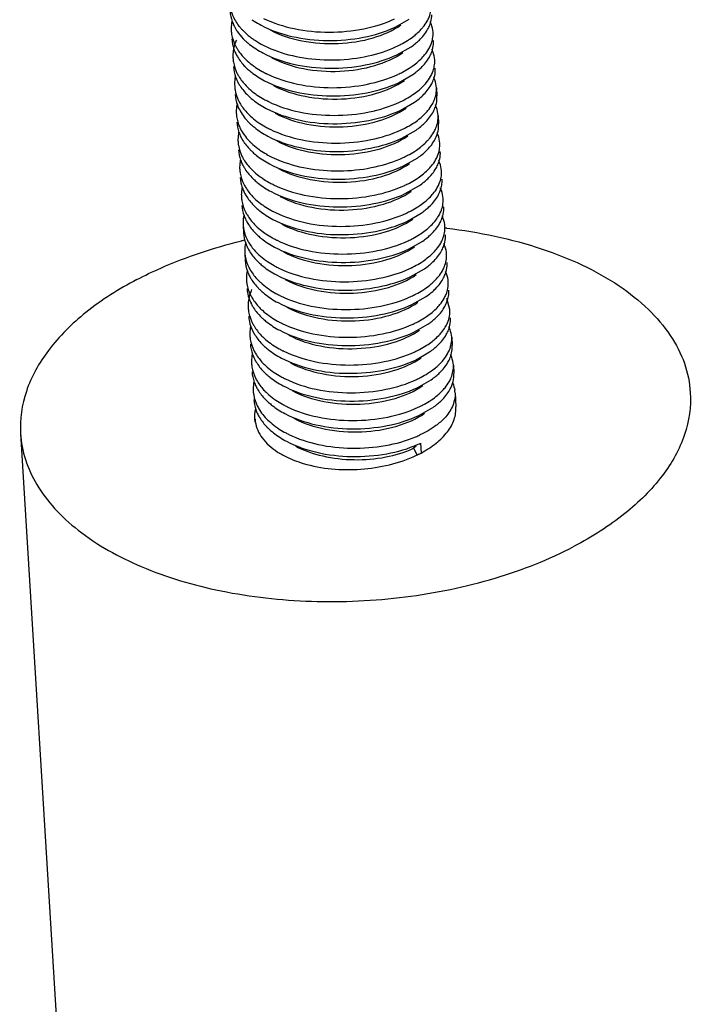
# Model space of a CAD drawing. Header units: millimetres. Extents: x -43833 to -38083, y -3638 to -2112.
# Tile 31 of 114: x -42653 to -42643, y -3245 to -3230. Entities that reach past the tile are written whole.
import ezdxf

# ---------------------------------------------------------------- set-up
doc = ezdxf.new("R2010")
doc.units = ezdxf.units.MM
doc.layers.add('02___PRT_ALL_AXES', color=7, linetype='Continuous')

msp = doc.modelspace()

# ---------------------------------------------------------------- linework, layer by layer
at = {"color": 7, "linetype": 'Continuous'}
for p, q in [((-42647.227, -3230.23), (-42647.015, -3230.109)), ((-42647.202, -3230.643), (-42646.989, -3230.522)), ((-42647.176, -3231.057), (-42646.964, -3230.936)), ((-42647.151, -3231.47), (-42646.939, -3231.349)), ((-42647.126, -3231.884), (-42646.914, -3231.763)), ((-42647.101, -3232.297), (-42646.889, -3232.176)), ((-42647.076, -3232.711), (-42646.863, -3232.59)), ((-42647.05, -3233.124), (-42646.838, -3233.003)), ((-42647.025, -3233.538), (-42646.813, -3233.417)), ((-42647, -3233.951), (-42646.788, -3233.83)), ((-42646.975, -3234.365), (-42646.762, -3234.244)), ((-42646.409, -3234.439), (-42646.453, -3234.276)), ((-42646.949, -3234.778), (-42646.737, -3234.657)), ((-42646.924, -3235.192), (-42646.712, -3235.071)), ((-42646.899, -3235.605), (-42646.687, -3235.484)), ((-42646.874, -3236.018), (-42646.662, -3235.897)), ((-42649.31, -3236.112), (-42649.315, -3236.068)), ((-42649.314, -3236.07), (-42649.31, -3236.112)), ((-42646.911, -3236.477), (-42646.954, -3236.507)), ((-42646.954, -3236.507), (-42646.896, -3236.609)), ((-42646.849, -3236.432), (-42646.84, -3236.577))]:
    msp.add_line(p, q, dxfattribs=at)
for centre, radius, start, end in [((-42649.106, -3230.247), 0.563, 169.2098, 179.8921), ((-42649.124, -3230.246), 0.545, 179.9664, 183.5039), ((-42649.076, -3229.938), 0.614, 199.5322, 206.267), ((-42649.037, -3229.92), 0.657, 206.249, 209.9844), ((-42648.913, -3229.706), 0.816, 218.3147, 221.719), ((-42647.144, -3230.025), 0.468, 338.8921, 344.5079), ((-42648.815, -3229.746), 0.94, 224.2107, 227.5724), ((-42648.677, -3229.449), 1.166, 232.4898, 235.2745), ((-42647.887, -3229.065), 1.604, 294.9713, 296.2868), ((-42647.613, -3229.628), 1.091, 304.8814, 309.4373), ((-42647.051, -3230.452), 0.398, 359.3671, 3.5053), ((-42649.081, -3230.661), 0.563, 169.2098, 179.8921), ((-42649.098, -3230.66), 0.545, 179.9664, 183.5039), ((-42649.05, -3230.352), 0.614, 199.5322, 206.267), ((-42648.798, -3230.037), 0.938, 224.0385, 227.5747), ((-42648.383, -3228.904), 1.787, 248.1059, 248.7153), ((-42647.119, -3230.439), 0.468, 338.8921, 344.5079), ((-42648.79, -3230.159), 0.94, 224.2107, 227.5724), ((-42647.026, -3230.866), 0.398, 359.3671, 3.5053), ((-42649.055, -3231.074), 0.563, 169.2098, 179.8921), ((-42649.025, -3230.765), 0.614, 199.5322, 206.267), ((-42648.486, -3229.595), 1.481, 240.8793, 243.2595), ((-42648.456, -3229.538), 1.545, 243.2477, 243.8842), ((-42647.861, -3229.478), 1.604, 294.9713, 296.2868), ((-42647.588, -3230.041), 1.091, 304.8814, 309.4373), ((-42647.094, -3230.852), 0.468, 338.8921, 344.5079), ((-42649.073, -3231.073), 0.545, 179.9664, 183.5039), ((-42648.773, -3230.45), 0.938, 224.0385, 227.5747), ((-42648.764, -3230.573), 0.94, 224.2107, 227.5724), ((-42647.001, -3231.279), 0.398, 359.3671, 3.5053), ((-42649.038, -3231.487), 0.556, 172.4126, 183.4638), ((-42649.022, -3231.489), 0.572, 169.4957, 172.4184), ((-42648.46, -3230.009), 1.481, 240.8793, 243.2595), ((-42648.431, -3229.951), 1.545, 243.2477, 243.8842), ((-42647.836, -3229.892), 1.604, 294.9713, 296.2868), ((-42647.563, -3230.454), 1.091, 304.8814, 309.4373), ((-42647.069, -3231.266), 0.468, 338.8921, 344.5079), ((-42648.825, -3231.067), 0.822, 217.7594, 222.4132), ((-42648.748, -3230.863), 0.938, 224.0385, 227.5747), ((-42648.787, -3231.033), 0.873, 222.3794, 223.5554), ((-42648.749, -3230.996), 0.926, 223.5788, 226.9794), ((-42648.435, -3230.422), 1.481, 240.8793, 243.2595), ((-42647.538, -3230.868), 1.091, 304.8814, 309.4373), ((-42646.975, -3231.693), 0.398, 359.3671, 3.5053), ((-42649.005, -3231.901), 0.563, 169.2098, 179.8921), ((-42648.975, -3231.592), 0.614, 199.5322, 206.267), ((-42648.406, -3230.365), 1.545, 243.2477, 243.8842), ((-42647.811, -3230.305), 1.604, 294.9713, 296.2868), ((-42647.043, -3231.679), 0.468, 338.8921, 344.5079), ((-42649.023, -3231.9), 0.545, 179.9664, 183.5039), ((-42648.714, -3231.4), 0.94, 224.2107, 227.5724), ((-42648.408, -3230.831), 1.486, 240.4519, 243.9259), ((-42648.315, -3230.639), 1.699, 243.9595, 249.0228), ((-42647.786, -3230.719), 1.604, 294.9713, 296.2868), ((-42647.512, -3231.281), 1.091, 304.8814, 309.4373), ((-42646.95, -3232.106), 0.398, 359.3671, 3.5053), ((-42648.98, -3232.315), 0.563, 169.2098, 179.8921), ((-42648.998, -3232.314), 0.545, 179.9664, 183.5039), ((-42648.95, -3232.006), 0.614, 199.5322, 206.267), ((-42647.018, -3232.093), 0.468, 338.8921, 344.5079), ((-42648.697, -3231.69), 0.938, 224.0385, 227.5747), ((-42648.689, -3231.813), 0.94, 224.2107, 227.5724), ((-42648.385, -3231.249), 1.481, 240.8793, 243.2595), ((-42648.355, -3231.192), 1.545, 243.2477, 243.8842), ((-42647.76, -3231.132), 1.604, 294.9713, 296.2868), ((-42647.487, -3231.695), 1.091, 304.8814, 309.4373), ((-42646.927, -3232.52), 0.401, 356.5866, 3.5012), ((-42648.955, -3232.728), 0.563, 169.2098, 179.8921), ((-42648.972, -3232.727), 0.545, 179.9664, 183.5039), ((-42648.924, -3232.419), 0.614, 199.5322, 206.267), ((-42646.995, -3232.505), 0.47, 337.501, 345.3365), ((-42648.672, -3232.104), 0.938, 224.0385, 227.5747), ((-42648.663, -3232.227), 0.94, 224.2107, 227.5724), ((-42648.929, -3233.141), 0.563, 169.2098, 179.8921), ((-42648.899, -3232.833), 0.614, 199.5322, 206.267), ((-42648.36, -3231.663), 1.481, 240.8793, 243.2595), ((-42648.33, -3231.605), 1.545, 243.2477, 243.8842), ((-42647.735, -3231.546), 1.604, 294.9713, 296.2868), ((-42647.467, -3232.102), 1.099, 304.8943, 308.9497), ((-42646.968, -3232.92), 0.468, 338.8921, 344.5079), ((-42646.9, -3232.933), 0.398, 359.3671, 3.5053), ((-42648.947, -3233.141), 0.545, 179.9664, 183.5039), ((-42648.647, -3232.517), 0.938, 224.0385, 227.5747), ((-42648.638, -3232.64), 0.94, 224.2107, 227.5724), ((-42646.874, -3233.347), 0.398, 359.3671, 3.5053), ((-42648.904, -3233.555), 0.563, 169.2098, 179.8921), ((-42648.874, -3233.246), 0.614, 199.5322, 206.267), ((-42648.334, -3232.076), 1.481, 240.8793, 243.2595), ((-42648.305, -3232.019), 1.545, 243.2477, 243.8842), ((-42647.71, -3231.959), 1.605, 294.9712, 296.301), ((-42647.437, -3232.522), 1.091, 304.8814, 309.4373), ((-42646.942, -3233.333), 0.468, 338.8921, 344.5079), ((-42648.922, -3233.554), 0.545, 179.9664, 183.5039), ((-42648.622, -3232.931), 0.938, 224.0385, 227.5747), ((-42648.613, -3233.054), 0.94, 224.2107, 227.5724), ((-42647.411, -3232.935), 1.091, 304.8814, 309.4373), ((-42646.849, -3233.76), 0.398, 359.3671, 3.5053), ((-42648.879, -3233.968), 0.563, 169.2098, 179.8921), ((-42648.849, -3233.66), 0.614, 199.5322, 206.267), ((-42648.309, -3232.49), 1.481, 240.8793, 243.2595), ((-42648.28, -3232.432), 1.545, 243.2477, 243.8842), ((-42647.685, -3232.373), 1.604, 294.9713, 296.2868), ((-42646.917, -3233.747), 0.468, 338.8921, 344.5079), ((-42648.897, -3233.968), 0.545, 179.9664, 183.5039), ((-42648.597, -3233.344), 0.938, 224.0385, 227.5747), ((-42648.588, -3233.467), 0.94, 224.2107, 227.5724), ((-42648.284, -3232.903), 1.481, 240.8793, 243.2595), ((-42647.386, -3233.349), 1.091, 304.8814, 309.4373), ((-42646.826, -3234.174), 0.401, 356.614, 3.5234), ((-42648.854, -3234.382), 0.563, 169.2098, 179.8921), ((-42648.823, -3234.073), 0.614, 199.5322, 206.267), ((-42648.255, -3232.846), 1.545, 243.2477, 243.8842), ((-42647.66, -3232.786), 1.604, 294.9713, 296.2868), ((-42646.893, -3234.16), 0.469, 337.4907, 345.3398), ((-42648.871, -3234.381), 0.545, 179.9664, 183.5039), ((-42648.571, -3233.758), 0.938, 224.0385, 227.5747), ((-42648.563, -3233.88), 0.94, 224.2107, 227.5724), ((-42648.259, -3233.316), 1.481, 240.8793, 243.2595), ((-42648.229, -3233.259), 1.545, 243.2477, 243.8842), ((-42647.634, -3233.2), 1.604, 294.9713, 296.2868), ((-42647.366, -3233.756), 1.099, 304.8947, 308.952), ((-42646.799, -3234.587), 0.398, 359.3671, 3.5053), ((-42648.828, -3234.795), 0.563, 169.2098, 179.8921), ((-42648.846, -3234.795), 0.545, 179.9664, 183.5039), ((-42648.798, -3234.487), 0.614, 199.5322, 206.267), ((-42646.867, -3234.573), 0.468, 338.8921, 344.5079), ((-42648.546, -3234.171), 0.938, 224.0385, 227.5747), ((-42648.537, -3234.294), 0.94, 224.2107, 227.5724), ((-42648.233, -3233.73), 1.481, 240.8793, 243.2595), ((-42648.204, -3233.672), 1.545, 243.2477, 243.8842), ((-42647.61, -3233.612), 1.606, 294.9711, 296.3006), ((-42647.336, -3234.176), 1.091, 304.8814, 309.4373), ((-42646.774, -3235), 0.398, 359.3671, 3.5053), ((-42648.803, -3235.209), 0.563, 169.2098, 179.8921), ((-42648.821, -3235.208), 0.545, 179.9664, 183.5039), ((-42648.773, -3234.9), 0.614, 199.5322, 206.267), ((-42648.521, -3234.585), 0.938, 224.0385, 227.5747), ((-42646.842, -3234.987), 0.468, 338.8921, 344.5079), ((-42648.512, -3234.707), 0.94, 224.2107, 227.5724), ((-42646.748, -3235.414), 0.398, 359.3671, 3.5053), ((-42648.778, -3235.622), 0.563, 169.2098, 179.8921), ((-42648.748, -3235.314), 0.614, 199.5322, 206.267), ((-42648.208, -3234.143), 1.481, 240.8793, 243.2595), ((-42648.179, -3234.086), 1.545, 243.2477, 243.8842), ((-42647.584, -3234.027), 1.604, 294.9713, 296.2868), ((-42647.311, -3234.589), 1.091, 304.8814, 309.4373), ((-42646.823, -3235.398), 0.475, 338.9127, 342.3834), ((-42648.796, -3235.622), 0.545, 179.9664, 183.5039), ((-42648.496, -3234.998), 0.938, 224.0385, 227.5747), ((-42646.731, -3235.703), 0.399, 3.4584, 8.8779), ((-42648.487, -3235.121), 0.94, 224.2107, 227.5724), ((-42648.455, -3235.086), 0.987, 227.5522, 228.2936), ((-42648.724, -3235.728), 0.613, 199.1154, 206.2712), ((-42648.183, -3234.557), 1.481, 240.8793, 243.2595), ((-42648.154, -3234.499), 1.545, 243.2477, 243.8842), ((-42647.559, -3234.44), 1.604, 294.9713, 296.2868), ((-42647.285, -3235.003), 1.091, 304.8814, 309.4373), ((-42648.462, -3235.534), 0.94, 224.2107, 227.5724), ((-42648.158, -3234.97), 1.481, 240.8793, 243.2595), ((-42648.128, -3234.913), 1.545, 243.2477, 243.8842), ((-42647.577, -3234.759), 1.709, 292.6541, 294.9584), ((-42648.352, -3235.591), 1.154, 236.851, 238.6311), ((-42647.555, -3234.914), 1.674, 293.7155, 294.9702), ((-42648.323, -3235.544), 1.21, 238.628, 239.8881), ((-42647.661, -3235.009), 1.77, 295.1662, 296.3069), ((-42647.626, -3235.081), 1.69, 296.3047, 297.7114)]:
    msp.add_arc(centre, radius, start, end, dxfattribs=at)
for points, start_tangent, end_tangent in [([(-42646.749, -3230.14), (-42646.719, -3230.078), (-42646.686, -3229.89)], (0.493389, 0.869809), (-0.061157, 0.998128)), ([(-42649.686, -3229.99), (-42649.654, -3230.144)], (0.061119, -0.99813), (0.333622, -0.942707)), ([(-42649.671, -3229.993), (-42649.65, -3230.049), (-42649.554, -3230.212)], (0.287677, -0.957727), (0.619647, -0.78488)), ([(-42649.187, -3230.098), (-42648.73, -3230.251), (-42648.209, -3230.304), (-42647.69, -3230.252), (-42647.235, -3230.106)], (0.897898, -0.440204), (0.90649, 0.422228)), ([(-42646.693, -3230.15), (-42646.678, -3230.043)], (0.266464, 0.963845), (0.011054, 0.999939)), ([(-42649.606, -3230.248), (-42649.581, -3230.288), (-42649.489, -3230.401)], (0.499483, -0.866324), (0.697021, -0.71705)), ([(-42649.522, -3230.249), (-42649.492, -3230.281), (-42649.387, -3230.374)], (0.665171, -0.746691), (0.793068, -0.609133)), ([(-42649.359, -3230.118), (-42649.327, -3230.139), (-42649.223, -3230.2)], (0.821729, -0.569879), (0.88313, -0.469128)), ([(-42649.223, -3230.2), (-42648.764, -3230.366), (-42648.231, -3230.428), (-42647.696, -3230.379), (-42647.227, -3230.23)], (0.88313, -0.469128), (0.90649, 0.422228)), ([(-42649.09, -3230.271), (-42648.617, -3230.433), (-42648.074, -3230.472), (-42647.551, -3230.387), (-42647.139, -3230.196)], (0.883002, -0.469369), (0.819241, 0.573449)), ([(-42646.837, -3230.26), (-42646.811, -3230.23), (-42646.749, -3230.14)], (0.674272, 0.738483), (0.493389, 0.869809)), ([(-42646.741, -3230.264), (-42646.708, -3230.194)], (0.493389, 0.869809), (0.35956, 0.933122)), ([(-42646.661, -3230.304), (-42646.686, -3230.187), (-42646.702, -3230.149)], (-0.061157, 0.998128), (-0.429676, 0.902983)), ([(-42649.668, -3230.28), (-42649.662, -3230.336), (-42649.608, -3230.5)], (0.061119, -0.99813), (0.441966, -0.897032)), ([(-42649.66, -3230.404), (-42649.629, -3230.557)], (0.061119, -0.99813), (0.333622, -0.942707)), ([(-42647.04, -3230.427), (-42647.01, -3230.407), (-42646.928, -3230.346)], (0.842895, 0.538078), (0.771613, 0.636092)), ([(-42646.928, -3230.346), (-42646.903, -3230.325), (-42646.837, -3230.26)], (0.771613, 0.636092), (0.674272, 0.738483)), ([(-42646.92, -3230.47), (-42646.865, -3230.421), (-42646.741, -3230.264)], (0.771613, 0.636092), (0.493389, 0.869809)), ([(-42646.723, -3230.553), (-42646.693, -3230.492), (-42646.661, -3230.304)], (0.493389, 0.869809), (-0.061157, 0.998128)), ([(-42649.592, -3230.421), (-42649.605, -3230.454), (-42649.634, -3230.555)], (-0.400919, -0.916114), (-0.18635, -0.982483)), ([(-42649.608, -3230.5), (-42649.582, -3230.549), (-42649.473, -3230.689)], (0.441966, -0.897032), (0.694832, -0.719172)), ([(-42649.449, -3230.44), (-42649.394, -3230.487), (-42649.198, -3230.613)], (0.737878, -0.674935), (0.883068, -0.469245)), ([(-42649.341, -3230.407), (-42649.275, -3230.45), (-42649.049, -3230.562)], (0.821729, -0.569879), (0.927868, -0.372909)), ([(-42649.032, -3230.569), (-42648.588, -3230.686), (-42648.103, -3230.716), (-42647.626, -3230.658), (-42647.209, -3230.519)], (0.931782, -0.363019), (0.90649, 0.422228)), ([(-42647.176, -3230.503), (-42647.14, -3230.485), (-42647.04, -3230.427)], (0.896557, 0.442929), (0.842895, 0.538078)), ([(-42646.668, -3230.564), (-42646.653, -3230.457)], (0.266464, 0.963845), (0.011054, 0.999939)), ([(-42649.643, -3230.693), (-42649.636, -3230.749), (-42649.583, -3230.913)], (0.061119, -0.99813), (0.441966, -0.897032)), ([(-42649.601, -3230.624), (-42649.574, -3230.673), (-42649.463, -3230.815)], (0.441966, -0.897032), (0.697021, -0.71705)), ([(-42649.198, -3230.613), (-42648.738, -3230.78), (-42648.206, -3230.841), (-42647.671, -3230.793), (-42647.202, -3230.643)], (0.883068, -0.469245), (0.90649, 0.422228)), ([(-42649.065, -3230.684), (-42648.592, -3230.846), (-42648.049, -3230.886), (-42647.526, -3230.8), (-42647.113, -3230.609)], (0.882919, -0.469526), (0.819488, 0.573096)), ([(-42646.903, -3230.759), (-42646.878, -3230.738), (-42646.811, -3230.673)], (0.771613, 0.636092), (0.674272, 0.738483)), ([(-42646.895, -3230.883), (-42646.84, -3230.834), (-42646.716, -3230.677)], (0.771613, 0.636092), (0.493389, 0.869809)), ([(-42646.811, -3230.673), (-42646.786, -3230.644), (-42646.723, -3230.553)], (0.674272, 0.738483), (0.493389, 0.869809)), ([(-42646.716, -3230.677), (-42646.682, -3230.607)], (0.493389, 0.869809), (0.35956, 0.933122)), ([(-42646.636, -3230.717), (-42646.661, -3230.6), (-42646.677, -3230.562)], (-0.061157, 0.998128), (-0.429676, 0.902983)), ([(-42649.635, -3230.817), (-42649.604, -3230.971)], (0.061119, -0.99813), (0.333622, -0.942707)), ([(-42649.431, -3230.729), (-42649.336, -3230.806)], (0.737878, -0.674935), (0.810027, -0.586392)), ([(-42649.336, -3230.806), (-42649.305, -3230.828), (-42649.206, -3230.889)], (0.810027, -0.586392), (0.873485, -0.486851)), ([(-42647.151, -3230.917), (-42647.115, -3230.899), (-42647.015, -3230.84)], (0.896557, 0.442929), (0.842895, 0.538078)), ([(-42647.015, -3230.84), (-42646.985, -3230.821), (-42646.903, -3230.759)], (0.842895, 0.538078), (0.771613, 0.636092)), ([(-42646.698, -3230.967), (-42646.668, -3230.905), (-42646.636, -3230.717)], (0.493389, 0.869809), (-0.061157, 0.998128)), ([(-42649.583, -3230.913), (-42649.556, -3230.962), (-42649.448, -3231.102)], (0.441966, -0.897032), (0.694832, -0.719172)), ([(-42649.424, -3230.853), (-42649.368, -3230.9), (-42649.173, -3231.027)], (0.737878, -0.674935), (0.883068, -0.469245)), ([(-42649.137, -3230.925), (-42648.679, -3231.078), (-42648.159, -3231.131), (-42647.639, -3231.079), (-42647.184, -3230.933)], (0.897898, -0.440204), (0.90649, 0.422228)), ([(-42646.786, -3231.087), (-42646.761, -3231.057), (-42646.698, -3230.967)], (0.674272, 0.738483), (0.493389, 0.869809)), ([(-42646.61, -3231.131), (-42646.635, -3231.014), (-42646.651, -3230.976)], (-0.061157, 0.998128), (-0.429676, 0.902983)), ([(-42646.643, -3230.977), (-42646.627, -3230.87)], (0.266464, 0.963845), (0.011054, 0.999939)), ([(-42649.617, -3231.107), (-42649.611, -3231.163), (-42649.558, -3231.326)], (0.061119, -0.99813), (0.441966, -0.897032)), ([(-42649.576, -3231.037), (-42649.548, -3231.087), (-42649.438, -3231.228)], (0.441966, -0.897032), (0.697021, -0.71705)), ([(-42649.173, -3231.027), (-42648.713, -3231.193), (-42648.181, -3231.255), (-42647.645, -3231.206), (-42647.176, -3231.057)], (0.883068, -0.469245), (0.90649, 0.422228)), ([(-42649.039, -3231.098), (-42648.567, -3231.26), (-42648.023, -3231.299), (-42647.501, -3231.214), (-42647.088, -3231.023)], (0.882912, -0.469539), (0.819278, 0.573397)), ([(-42646.877, -3231.173), (-42646.853, -3231.152), (-42646.786, -3231.087)], (0.771613, 0.636092), (0.674272, 0.738483)), ([(-42646.87, -3231.297), (-42646.815, -3231.248), (-42646.69, -3231.091)], (0.771613, 0.636092), (0.493389, 0.869809)), ([(-42646.69, -3231.091), (-42646.657, -3231.021)], (0.493389, 0.869809), (0.35956, 0.933122)), ([(-42646.673, -3231.38), (-42646.643, -3231.319), (-42646.61, -3231.131)], (0.493389, 0.869809), (-0.061157, 0.998128)), ([(-42649.61, -3231.231), (-42649.577, -3231.389)], (0.061081, -0.998133), (0.34276, -0.939423)), ([(-42649.406, -3231.143), (-42649.311, -3231.22)], (0.737878, -0.674935), (0.810027, -0.586392)), ([(-42649.398, -3231.267), (-42649.343, -3231.314), (-42649.148, -3231.44)], (0.737878, -0.674935), (0.883068, -0.469245)), ([(-42649.311, -3231.22), (-42649.28, -3231.241), (-42649.181, -3231.302)], (0.810027, -0.586392), (0.873485, -0.486851)), ([(-42647.126, -3231.33), (-42647.09, -3231.312), (-42646.989, -3231.254)], (0.896557, 0.442929), (0.842895, 0.538078)), ([(-42646.989, -3231.254), (-42646.96, -3231.234), (-42646.877, -3231.173)], (0.842895, 0.538078), (0.771613, 0.636092)), ([(-42646.618, -3231.391), (-42646.602, -3231.284)], (0.266464, 0.963845), (0.011054, 0.999939)), ([(-42649.577, -3231.389), (-42649.536, -3231.478)], (0.34276, -0.939423), (0.484562, -0.874757)), ([(-42649.558, -3231.326), (-42649.531, -3231.376), (-42649.422, -3231.516)], (0.441966, -0.897032), (0.694832, -0.719172)), ([(-42649.111, -3231.339), (-42648.654, -3231.492), (-42648.134, -3231.544), (-42647.614, -3231.493), (-42647.159, -3231.346)], (0.897898, -0.440204), (0.90649, 0.422228)), ([(-42646.761, -3231.5), (-42646.736, -3231.471), (-42646.673, -3231.38)], (0.674272, 0.738483), (0.493389, 0.869809)), ([(-42646.585, -3231.544), (-42646.61, -3231.427), (-42646.626, -3231.389)], (-0.061157, 0.998128), (-0.429676, 0.902983)), ([(-42649.592, -3231.52), (-42649.559, -3231.679)], (0.061081, -0.998133), (0.34276, -0.939423)), ([(-42649.536, -3231.478), (-42649.475, -3231.57)], (0.484562, -0.874757), (0.611819, -0.790998)), ([(-42649.381, -3231.556), (-42649.286, -3231.633)], (0.737878, -0.674935), (0.810027, -0.586392)), ([(-42649.148, -3231.44), (-42648.688, -3231.607), (-42648.156, -3231.668), (-42647.62, -3231.619), (-42647.151, -3231.47)], (0.883068, -0.469245), (0.90649, 0.422228)), ([(-42649.014, -3231.511), (-42648.542, -3231.673), (-42647.998, -3231.713), (-42647.476, -3231.627), (-42647.063, -3231.436)], (0.883066, -0.469249), (0.819282, 0.573391)), ([(-42646.852, -3231.586), (-42646.828, -3231.565), (-42646.761, -3231.5)], (0.771613, 0.636092), (0.674272, 0.738483)), ([(-42646.845, -3231.71), (-42646.79, -3231.661), (-42646.665, -3231.504)], (0.771613, 0.636092), (0.493389, 0.869809)), ([(-42646.665, -3231.504), (-42646.632, -3231.434)], (0.493389, 0.869809), (0.35956, 0.933122)), ([(-42646.648, -3231.794), (-42646.618, -3231.732), (-42646.585, -3231.544)], (0.493389, 0.869809), (-0.061157, 0.998128)), ([(-42649.585, -3231.644), (-42649.553, -3231.798)], (0.061119, -0.99813), (0.333622, -0.942707)), ([(-42649.559, -3231.679), (-42649.531, -3231.743), (-42649.402, -3231.924)], (0.34276, -0.939423), (0.689024, -0.724739)), ([(-42649.381, -3231.673), (-42649.324, -3231.722), (-42649.123, -3231.854)], (0.730808, -0.682583), (0.883175, -0.469044)), ([(-42649.286, -3231.633), (-42649.255, -3231.655), (-42649.156, -3231.716)], (0.810027, -0.586392), (0.873485, -0.486851)), ([(-42647.1, -3231.744), (-42647.065, -3231.726), (-42646.964, -3231.667)], (0.896557, 0.442929), (0.842895, 0.538078)), ([(-42646.964, -3231.667), (-42646.934, -3231.648), (-42646.852, -3231.586)], (0.842895, 0.538078), (0.771613, 0.636092)), ([(-42646.592, -3231.804), (-42646.577, -3231.697)], (0.266464, 0.963845), (0.011054, 0.999939)), ([(-42649.525, -3231.864), (-42649.498, -3231.914), (-42649.388, -3232.055)], (0.441966, -0.897032), (0.697021, -0.71705)), ([(-42649.123, -3231.854), (-42648.663, -3232.02), (-42648.13, -3232.082), (-42647.595, -3232.033), (-42647.126, -3231.884)], (0.883175, -0.469044), (0.90649, 0.422228)), ([(-42649.086, -3231.752), (-42648.629, -3231.905), (-42648.108, -3231.958), (-42647.589, -3231.906), (-42647.134, -3231.76)], (0.897898, -0.440204), (0.90649, 0.422228)), ([(-42648.989, -3231.925), (-42648.516, -3232.087), (-42647.973, -3232.126), (-42647.451, -3232.041), (-42647.038, -3231.85)], (0.882886, -0.469587), (0.819506, 0.573071)), ([(-42646.736, -3231.914), (-42646.71, -3231.884), (-42646.648, -3231.794)], (0.674272, 0.738483), (0.493389, 0.869809)), ([(-42646.64, -3231.918), (-42646.607, -3231.848)], (0.493389, 0.869809), (0.35956, 0.933122)), ([(-42646.56, -3231.958), (-42646.585, -3231.841), (-42646.601, -3231.803)], (-0.061157, 0.998128), (-0.429676, 0.902983)), ([(-42649.567, -3231.934), (-42649.561, -3231.99), (-42649.508, -3232.153)], (0.061119, -0.99813), (0.441966, -0.897032)), ([(-42649.402, -3231.924), (-42649.372, -3231.954), (-42649.271, -3232.039)], (0.689024, -0.724739), (0.803246, -0.595648)), ([(-42646.939, -3232.081), (-42646.909, -3232.061), (-42646.827, -3232)], (0.842895, 0.538078), (0.771613, 0.636092)), ([(-42646.827, -3232), (-42646.802, -3231.979), (-42646.736, -3231.914)], (0.771613, 0.636092), (0.674272, 0.738483)), ([(-42646.819, -3232.124), (-42646.764, -3232.075), (-42646.64, -3231.918)], (0.771613, 0.636092), (0.493389, 0.869809)), ([(-42646.622, -3232.207), (-42646.592, -3232.145), (-42646.56, -3231.958)], (0.493389, 0.869809), (-0.061157, 0.998128)), ([(-42649.559, -3232.058), (-42649.528, -3232.211)], (0.061119, -0.99813), (0.333622, -0.942707)), ([(-42649.508, -3232.153), (-42649.481, -3232.203), (-42649.372, -3232.343)], (0.441966, -0.897032), (0.694832, -0.719172)), ([(-42649.348, -3232.093), (-42649.293, -3232.141), (-42649.097, -3232.267)], (0.737878, -0.674935), (0.883068, -0.469245)), ([(-42649.271, -3232.039), (-42649.24, -3232.061), (-42649.14, -3232.124)], (0.803246, -0.595648), (0.869659, -0.493652)), ([(-42647.075, -3232.157), (-42647.039, -3232.139), (-42646.939, -3232.081)], (0.896557, 0.442929), (0.842895, 0.538078)), ([(-42646.567, -3232.218), (-42646.552, -3232.111)], (0.266464, 0.963845), (0.011054, 0.999939)), ([(-42649.5, -3232.277), (-42649.473, -3232.327), (-42649.362, -3232.469)], (0.441966, -0.897032), (0.697021, -0.71705)), ([(-42649.097, -3232.267), (-42648.637, -3232.434), (-42648.105, -3232.495), (-42647.57, -3232.446), (-42647.101, -3232.297)], (0.883068, -0.469245), (0.90649, 0.422228)), ([(-42648.964, -3232.338), (-42648.491, -3232.5), (-42647.948, -3232.539), (-42647.425, -3232.454), (-42647.013, -3232.263)], (0.882972, -0.469426), (0.819226, 0.573471)), ([(-42648.923, -3232.226), (-42648.48, -3232.341), (-42647.997, -3232.37), (-42647.523, -3232.311), (-42647.108, -3232.173)], (0.933328, -0.359025), (0.90649, 0.422228)), ([(-42646.711, -3232.327), (-42646.685, -3232.298), (-42646.622, -3232.207)], (0.674272, 0.738483), (0.493389, 0.869809)), ([(-42646.615, -3232.331), (-42646.582, -3232.261)], (0.493389, 0.869809), (0.35956, 0.933122)), ([(-42646.535, -3232.371), (-42646.56, -3232.254), (-42646.576, -3232.216)], (-0.061157, 0.998128), (-0.429676, 0.902983)), ([(-42649.542, -3232.347), (-42649.535, -3232.403), (-42649.482, -3232.567)], (0.061119, -0.99813), (0.441966, -0.897032)), ([(-42649.33, -3232.383), (-42649.235, -3232.46)], (0.737878, -0.674935), (0.810027, -0.586392)), ([(-42649.235, -3232.46), (-42649.204, -3232.482), (-42649.105, -3232.543)], (0.810027, -0.586392), (0.873485, -0.486851)), ([(-42646.914, -3232.494), (-42646.884, -3232.475), (-42646.802, -3232.413)], (0.842895, 0.538078), (0.771613, 0.636092)), ([(-42646.802, -3232.413), (-42646.777, -3232.392), (-42646.711, -3232.327)], (0.771613, 0.636092), (0.674272, 0.738483)), ([(-42646.794, -3232.537), (-42646.739, -3232.488), (-42646.615, -3232.331)], (0.771613, 0.636092), (0.493389, 0.869809)), ([(-42646.597, -3232.621), (-42646.567, -3232.559), (-42646.535, -3232.371)], (0.493389, 0.869809), (-0.061157, 0.998128)), ([(-42649.534, -3232.471), (-42649.503, -3232.624)], (0.061119, -0.99813), (0.333622, -0.942707)), ([(-42649.482, -3232.567), (-42649.455, -3232.616), (-42649.347, -3232.756)], (0.441966, -0.897032), (0.694832, -0.719172)), ([(-42649.323, -3232.507), (-42649.268, -3232.554), (-42649.072, -3232.681)], (0.737878, -0.674935), (0.883068, -0.469245)), ([(-42649.036, -3232.579), (-42648.579, -3232.732), (-42648.058, -3232.785), (-42647.538, -3232.733), (-42647.083, -3232.587)], (0.897898, -0.440204), (0.90649, 0.422228)), ([(-42647.05, -3232.571), (-42647.014, -3232.553), (-42646.914, -3232.494)], (0.896557, 0.442929), (0.842895, 0.538078)), ([(-42646.54, -3232.625), (-42646.527, -3232.544)], (0.251832, 0.967771), (0.05951, 0.998228)), ([(-42649.475, -3232.691), (-42649.447, -3232.741), (-42649.337, -3232.882)], (0.441966, -0.897032), (0.697021, -0.71705)), ([(-42649.072, -3232.681), (-42648.612, -3232.847), (-42648.08, -3232.908), (-42647.544, -3232.86), (-42647.076, -3232.711)], (0.883068, -0.469245), (0.90649, 0.422228)), ([(-42648.939, -3232.752), (-42648.466, -3232.914), (-42647.922, -3232.953), (-42647.4, -3232.867), (-42646.987, -3232.676)], (0.883044, -0.469291), (0.819329, 0.573324)), ([(-42646.777, -3232.827), (-42646.752, -3232.806), (-42646.685, -3232.74)], (0.771613, 0.636092), (0.674272, 0.738483)), ([(-42646.685, -3232.74), (-42646.66, -3232.711), (-42646.597, -3232.621)], (0.674272, 0.738483), (0.493389, 0.869809)), ([(-42646.596, -3232.756), (-42646.561, -3232.685)], (0.513504, 0.858087), (0.381565, 0.924342)), ([(-42646.51, -3232.785), (-42646.537, -3232.662), (-42646.554, -3232.622)], (-0.061209, 0.998125), (-0.445463, 0.8953)), ([(-42649.517, -3232.761), (-42649.51, -3232.817), (-42649.457, -3232.98)], (0.061119, -0.99813), (0.441966, -0.897032)), ([(-42649.509, -3232.885), (-42649.478, -3233.038)], (0.061119, -0.99813), (0.333622, -0.942707)), ([(-42649.305, -3232.796), (-42649.21, -3232.874)], (0.737878, -0.674935), (0.810027, -0.586392)), ([(-42649.21, -3232.874), (-42649.179, -3232.895), (-42649.08, -3232.956)], (0.810027, -0.586392), (0.873485, -0.486851)), ([(-42646.889, -3232.908), (-42646.859, -3232.888), (-42646.777, -3232.827)], (0.842895, 0.538078), (0.771613, 0.636092)), ([(-42646.776, -3232.956), (-42646.721, -3232.909), (-42646.596, -3232.756)], (0.777144, 0.629323), (0.513504, 0.858087)), ([(-42646.579, -3233.047), (-42646.546, -3232.982), (-42646.51, -3232.785)], (0.515426, 0.856934), (-0.061209, 0.998125)), ([(-42649.457, -3232.98), (-42649.43, -3233.029), (-42649.321, -3233.169)], (0.441966, -0.897032), (0.694832, -0.719172)), ([(-42649.298, -3232.92), (-42649.242, -3232.967), (-42649.047, -3233.094)], (0.737878, -0.674935), (0.883068, -0.469245)), ([(-42649.01, -3232.993), (-42648.553, -3233.146), (-42648.033, -3233.198), (-42647.513, -3233.147), (-42647.058, -3233)], (0.897898, -0.440204), (0.90649, 0.422228)), ([(-42647.025, -3232.984), (-42646.989, -3232.966), (-42646.889, -3232.908)], (0.896557, 0.442929), (0.842895, 0.538078)), ([(-42646.657, -3233.151), (-42646.635, -3233.125), (-42646.579, -3233.047)], (0.670612, 0.741808), (0.515426, 0.856934)), ([(-42646.484, -3233.198), (-42646.509, -3233.081), (-42646.525, -3233.043)], (-0.061157, 0.998128), (-0.429676, 0.902983)), ([(-42646.517, -3233.045), (-42646.501, -3232.937)], (0.266464, 0.963845), (0.011054, 0.999939)), ([(-42649.491, -3233.174), (-42649.485, -3233.23), (-42649.432, -3233.394)], (0.061119, -0.99813), (0.441966, -0.897032)), ([(-42649.449, -3233.104), (-42649.422, -3233.154), (-42649.312, -3233.296)], (0.441966, -0.897032), (0.697021, -0.71705)), ([(-42649.047, -3233.094), (-42648.587, -3233.261), (-42648.055, -3233.322), (-42647.519, -3233.273), (-42647.05, -3233.124)], (0.883068, -0.469245), (0.90649, 0.422228)), ([(-42648.913, -3233.165), (-42648.441, -3233.327), (-42647.897, -3233.366), (-42647.375, -3233.281), (-42646.962, -3233.09)], (0.882867, -0.469622), (0.819504, 0.573074)), ([(-42646.758, -3233.246), (-42646.731, -3233.223), (-42646.657, -3233.151)], (0.777144, 0.629323), (0.670612, 0.741808)), ([(-42646.744, -3233.364), (-42646.689, -3233.315), (-42646.564, -3233.158)], (0.771613, 0.636092), (0.493389, 0.869809)), ([(-42646.564, -3233.158), (-42646.531, -3233.088)], (0.493389, 0.869809), (0.35956, 0.933122)), ([(-42649.484, -3233.298), (-42649.452, -3233.451)], (0.061119, -0.99813), (0.333622, -0.942707)), ([(-42649.28, -3233.21), (-42649.185, -3233.287)], (0.737878, -0.674935), (0.810027, -0.586392)), ([(-42649.272, -3233.334), (-42649.217, -3233.381), (-42649.022, -3233.508)], (0.737878, -0.674935), (0.883068, -0.469245)), ([(-42649.185, -3233.287), (-42649.154, -3233.309), (-42649.055, -3233.37)], (0.810027, -0.586392), (0.873485, -0.486851)), ([(-42646.999, -3233.397), (-42646.964, -3233.379), (-42646.863, -3233.321)], (0.896446, 0.443153), (0.842928, 0.538026)), ([(-42646.863, -3233.321), (-42646.836, -3233.303), (-42646.758, -3233.246)], (0.842928, 0.538026), (0.777144, 0.629323)), ([(-42646.547, -3233.448), (-42646.517, -3233.386), (-42646.484, -3233.198)], (0.493389, 0.869809), (-0.061157, 0.998128)), ([(-42649.432, -3233.394), (-42649.405, -3233.443), (-42649.296, -3233.583)], (0.441966, -0.897032), (0.694832, -0.719172)), ([(-42648.985, -3233.406), (-42648.528, -3233.559), (-42648.008, -3233.611), (-42647.488, -3233.56), (-42647.033, -3233.414)], (0.897898, -0.440204), (0.90649, 0.422228)), ([(-42646.635, -3233.567), (-42646.609, -3233.538), (-42646.547, -3233.448)], (0.674272, 0.738483), (0.493389, 0.869809)), ([(-42646.459, -3233.612), (-42646.484, -3233.494), (-42646.5, -3233.456)], (-0.061157, 0.998128), (-0.429676, 0.902983)), ([(-42646.491, -3233.458), (-42646.476, -3233.351)], (0.266464, 0.963845), (0.011054, 0.999939)), ([(-42649.466, -3233.588), (-42649.46, -3233.644), (-42649.407, -3233.807)], (0.061119, -0.99813), (0.441966, -0.897032)), ([(-42649.424, -3233.518), (-42649.397, -3233.568), (-42649.287, -3233.709)], (0.441966, -0.897032), (0.697021, -0.71705)), ([(-42649.255, -3233.623), (-42649.159, -3233.701)], (0.737878, -0.674935), (0.810027, -0.586392)), ([(-42649.022, -3233.508), (-42648.562, -3233.674), (-42648.029, -3233.735), (-42647.494, -3233.687), (-42647.025, -3233.538)], (0.883068, -0.469245), (0.90649, 0.422228)), ([(-42648.888, -3233.579), (-42648.416, -3233.741), (-42647.872, -3233.78), (-42647.35, -3233.694), (-42646.937, -3233.503)], (0.883028, -0.46932), (0.819201, 0.573506)), ([(-42646.726, -3233.654), (-42646.701, -3233.633), (-42646.635, -3233.567)], (0.771613, 0.636092), (0.674272, 0.738483)), ([(-42646.719, -3233.778), (-42646.663, -3233.729), (-42646.539, -3233.572)], (0.771613, 0.636092), (0.493389, 0.869809)), ([(-42646.539, -3233.572), (-42646.506, -3233.502)], (0.493389, 0.869809), (0.35956, 0.933122)), ([(-42646.521, -3233.861), (-42646.491, -3233.799), (-42646.459, -3233.612)], (0.493389, 0.869809), (-0.061157, 0.998128)), ([(-42649.459, -3233.712), (-42649.427, -3233.865)], (0.061119, -0.99813), (0.333622, -0.942707)), ([(-42649.247, -3233.747), (-42649.192, -3233.794), (-42648.996, -3233.921)], (0.737878, -0.674935), (0.883068, -0.469245)), ([(-42649.159, -3233.701), (-42649.129, -3233.722), (-42649.03, -3233.783)], (0.810027, -0.586392), (0.873485, -0.486851)), ([(-42646.974, -3233.811), (-42646.939, -3233.793), (-42646.838, -3233.735)], (0.896557, 0.442929), (0.842895, 0.538078)), ([(-42646.838, -3233.735), (-42646.808, -3233.715), (-42646.726, -3233.654)], (0.842895, 0.538078), (0.771613, 0.636092)), ([(-42646.466, -3233.872), (-42646.451, -3233.764)], (0.266464, 0.963845), (0.011054, 0.999939)), ([(-42649.407, -3233.807), (-42649.38, -3233.856), (-42649.271, -3233.996)], (0.441966, -0.897032), (0.694832, -0.719172)), ([(-42648.996, -3233.921), (-42648.537, -3234.087), (-42648.004, -3234.149), (-42647.469, -3234.1), (-42647, -3233.951)], (0.883068, -0.469245), (0.90649, 0.422228)), ([(-42648.96, -3233.82), (-42648.503, -3233.972), (-42647.982, -3234.025), (-42647.463, -3233.973), (-42647.007, -3233.827)], (0.897898, -0.440204), (0.90649, 0.422228)), ([(-42648.863, -3233.992), (-42648.39, -3234.154), (-42647.847, -3234.193), (-42647.324, -3234.108), (-42646.912, -3233.917)], (0.883014, -0.469347), (0.819378, 0.573253)), ([(-42646.61, -3233.981), (-42646.584, -3233.952), (-42646.521, -3233.861)], (0.674272, 0.738483), (0.493389, 0.869809)), ([(-42646.514, -3233.985), (-42646.481, -3233.915)], (0.493389, 0.869809), (0.35956, 0.933122)), ([(-42646.434, -3234.025), (-42646.459, -3233.908), (-42646.475, -3233.87)], (-0.061157, 0.998128), (-0.429676, 0.902983)), ([(-42649.441, -3234.001), (-42649.435, -3234.057), (-42649.381, -3234.221)], (0.061119, -0.99813), (0.441966, -0.897032)), ([(-42649.399, -3233.931), (-42649.372, -3233.981), (-42649.262, -3234.122)], (0.441966, -0.897032), (0.697021, -0.71705)), ([(-42649.229, -3234.037), (-42649.134, -3234.114)], (0.737878, -0.674935), (0.810027, -0.586392)), ([(-42646.813, -3234.148), (-42646.783, -3234.129), (-42646.701, -3234.067)], (0.842895, 0.538078), (0.771613, 0.636092)), ([(-42646.701, -3234.067), (-42646.676, -3234.046), (-42646.61, -3233.981)], (0.771613, 0.636092), (0.674272, 0.738483)), ([(-42646.693, -3234.191), (-42646.638, -3234.142), (-42646.514, -3233.985)], (0.771613, 0.636092), (0.493389, 0.869809)), ([(-42646.496, -3234.274), (-42646.466, -3234.213), (-42646.434, -3234.025)], (0.493389, 0.869809), (-0.061157, 0.998128)), ([(-42649.433, -3234.125), (-42649.402, -3234.278)], (0.061119, -0.99813), (0.333622, -0.942707)), ([(-42649.365, -3234.142), (-42649.378, -3234.175), (-42649.407, -3234.276)], (-0.400919, -0.916114), (-0.18635, -0.982483)), ([(-42649.381, -3234.221), (-42649.354, -3234.27), (-42649.246, -3234.41)], (0.441966, -0.897032), (0.694832, -0.719172)), ([(-42649.222, -3234.161), (-42649.167, -3234.208), (-42648.971, -3234.335)], (0.737878, -0.674935), (0.883068, -0.469245)), ([(-42649.134, -3234.114), (-42649.103, -3234.136), (-42649.004, -3234.197)], (0.810027, -0.586392), (0.873485, -0.486851)), ([(-42646.949, -3234.225), (-42646.913, -3234.206), (-42646.813, -3234.148)], (0.896557, 0.442929), (0.842895, 0.538078)), ([(-42646.439, -3234.278), (-42646.426, -3234.197)], (0.251762, 0.967789), (0.05907, 0.998254)), ([(-42649.374, -3234.345), (-42649.347, -3234.394), (-42649.236, -3234.536)], (0.441966, -0.897032), (0.697021, -0.71705)), ([(-42648.971, -3234.335), (-42648.511, -3234.501), (-42647.979, -3234.562), (-42647.444, -3234.514), (-42646.975, -3234.365)], (0.883068, -0.469245), (0.90649, 0.422228)), ([(-42648.935, -3234.233), (-42648.478, -3234.386), (-42647.957, -3234.438), (-42647.437, -3234.387), (-42646.982, -3234.241)], (0.897898, -0.440204), (0.90649, 0.422228)), ([(-42648.838, -3234.405), (-42648.365, -3234.567), (-42647.822, -3234.607), (-42647.299, -3234.521), (-42646.886, -3234.33)], (0.882857, -0.469642), (0.819477, 0.573112)), ([(-42646.584, -3234.394), (-42646.559, -3234.365), (-42646.496, -3234.274)], (0.674272, 0.738483), (0.493389, 0.869809)), ([(-42646.495, -3234.41), (-42646.46, -3234.339)], (0.513657, 0.857995), (0.381719, 0.924279)), ([(-42649.416, -3234.414), (-42649.409, -3234.47), (-42649.356, -3234.634)], (0.061119, -0.99813), (0.441966, -0.897032)), ([(-42649.204, -3234.45), (-42649.109, -3234.528)], (0.737878, -0.674935), (0.810027, -0.586392)), ([(-42646.788, -3234.562), (-42646.758, -3234.542), (-42646.676, -3234.481)], (0.842895, 0.538078), (0.771613, 0.636092)), ([(-42646.676, -3234.481), (-42646.651, -3234.46), (-42646.584, -3234.394)], (0.771613, 0.636092), (0.674272, 0.738483)), ([(-42646.675, -3234.61), (-42646.62, -3234.563), (-42646.495, -3234.41)], (0.777117, 0.629356), (0.513657, 0.857995)), ([(-42646.478, -3234.701), (-42646.445, -3234.636), (-42646.409, -3234.439)], (0.515577, 0.856843), (-0.061558, 0.998103)), ([(-42649.408, -3234.539), (-42649.377, -3234.692)], (0.061119, -0.99813), (0.333622, -0.942707)), ([(-42649.356, -3234.634), (-42649.329, -3234.683), (-42649.221, -3234.823)], (0.441966, -0.897032), (0.694832, -0.719172)), ([(-42649.197, -3234.574), (-42649.141, -3234.621), (-42648.946, -3234.748)], (0.737878, -0.674935), (0.883068, -0.469245)), ([(-42649.109, -3234.528), (-42649.078, -3234.549), (-42648.979, -3234.61)], (0.810027, -0.586392), (0.873485, -0.486851)), ([(-42648.909, -3234.646), (-42648.452, -3234.799), (-42647.932, -3234.852), (-42647.412, -3234.8), (-42646.957, -3234.654)], (0.897898, -0.440204), (0.90649, 0.422228)), ([(-42646.924, -3234.638), (-42646.888, -3234.62), (-42646.788, -3234.562)], (0.896557, 0.442929), (0.842895, 0.538078)), ([(-42646.416, -3234.698), (-42646.4, -3234.591)], (0.266464, 0.963845), (0.011054, 0.999939)), ([(-42649.349, -3234.758), (-42649.321, -3234.808), (-42649.211, -3234.949)], (0.441966, -0.897032), (0.697021, -0.71705)), ([(-42648.946, -3234.748), (-42648.486, -3234.914), (-42647.954, -3234.976), (-42647.418, -3234.927), (-42646.949, -3234.778)], (0.883068, -0.469245), (0.90649, 0.422228)), ([(-42648.812, -3234.819), (-42648.34, -3234.981), (-42647.796, -3235.02), (-42647.274, -3234.935), (-42646.861, -3234.744)], (0.883062, -0.469256), (0.819156, 0.573571)), ([(-42646.657, -3234.9), (-42646.63, -3234.877), (-42646.557, -3234.805)], (0.777117, 0.629356), (0.670592, 0.741826)), ([(-42646.557, -3234.805), (-42646.534, -3234.779), (-42646.478, -3234.701)], (0.670592, 0.741826), (0.515577, 0.856843)), ([(-42646.463, -3234.812), (-42646.43, -3234.742)], (0.493389, 0.869809), (0.35956, 0.933122)), ([(-42646.383, -3234.852), (-42646.408, -3234.735), (-42646.424, -3234.697)], (-0.061157, 0.998128), (-0.429676, 0.902983)), ([(-42649.39, -3234.828), (-42649.384, -3234.884), (-42649.331, -3235.048)], (0.061119, -0.99813), (0.441966, -0.897032)), ([(-42649.383, -3234.952), (-42649.351, -3235.105)], (0.061119, -0.99813), (0.333622, -0.942707)), ([(-42649.179, -3234.864), (-42649.084, -3234.941)], (0.737878, -0.674935), (0.810027, -0.586392)), ([(-42649.084, -3234.941), (-42649.053, -3234.963), (-42648.954, -3235.023)], (0.810027, -0.586392), (0.873485, -0.486851)), ([(-42646.762, -3234.975), (-42646.735, -3234.957), (-42646.657, -3234.9)], (0.842931, 0.538022), (0.777117, 0.629356)), ([(-42646.643, -3235.018), (-42646.588, -3234.969), (-42646.463, -3234.812)], (0.771613, 0.636092), (0.493389, 0.869809)), ([(-42646.446, -3235.101), (-42646.416, -3235.04), (-42646.383, -3234.852)], (0.493389, 0.869809), (-0.061157, 0.998128)), ([(-42649.331, -3235.048), (-42649.304, -3235.097), (-42649.195, -3235.237)], (0.441966, -0.897032), (0.694832, -0.719172)), ([(-42649.171, -3234.988), (-42649.116, -3235.035), (-42648.921, -3235.161)], (0.737878, -0.674935), (0.883068, -0.469245)), ([(-42648.884, -3235.06), (-42648.427, -3235.213), (-42647.907, -3235.265), (-42647.387, -3235.214), (-42646.932, -3235.067)], (0.897898, -0.440204), (0.90649, 0.422228)), ([(-42646.898, -3235.051), (-42646.863, -3235.033), (-42646.762, -3234.975)], (0.896449, 0.443147), (0.842931, 0.538022)), ([(-42646.534, -3235.221), (-42646.509, -3235.192), (-42646.446, -3235.101)], (0.674272, 0.738483), (0.493389, 0.869809)), ([(-42646.391, -3235.112), (-42646.375, -3235.005)], (0.266464, 0.963845), (0.011054, 0.999939)), ([(-42649.365, -3235.241), (-42649.359, -3235.297), (-42649.306, -3235.461)], (0.061119, -0.99813), (0.441966, -0.897032)), ([(-42649.323, -3235.172), (-42649.296, -3235.221), (-42649.186, -3235.363)], (0.441966, -0.897032), (0.697021, -0.71705)), ([(-42648.921, -3235.161), (-42648.461, -3235.328), (-42647.928, -3235.389), (-42647.393, -3235.341), (-42646.924, -3235.192)], (0.883068, -0.469245), (0.90649, 0.422228)), ([(-42648.787, -3235.232), (-42648.315, -3235.394), (-42647.771, -3235.434), (-42647.249, -3235.348), (-42646.836, -3235.157)], (0.882979, -0.469412), (0.819425, 0.573186)), ([(-42646.625, -3235.308), (-42646.601, -3235.286), (-42646.534, -3235.221)], (0.771613, 0.636092), (0.674272, 0.738483)), ([(-42646.618, -3235.432), (-42646.563, -3235.382), (-42646.438, -3235.225)], (0.771613, 0.636092), (0.493389, 0.869809)), ([(-42646.438, -3235.225), (-42646.405, -3235.155)], (0.493389, 0.869809), (0.35956, 0.933122)), ([(-42646.358, -3235.265), (-42646.383, -3235.148), (-42646.399, -3235.11)], (-0.061157, 0.998128), (-0.429676, 0.902983)), ([(-42649.358, -3235.365), (-42649.326, -3235.519)], (0.061119, -0.99813), (0.333622, -0.942707)), ([(-42649.154, -3235.277), (-42649.059, -3235.355)], (0.737878, -0.674935), (0.810027, -0.586392)), ([(-42649.059, -3235.355), (-42649.028, -3235.376), (-42648.929, -3235.437)], (0.810027, -0.586392), (0.873485, -0.486851)), ([(-42646.873, -3235.465), (-42646.838, -3235.447), (-42646.737, -3235.389)], (0.896557, 0.442929), (0.842895, 0.538078)), ([(-42646.737, -3235.389), (-42646.707, -3235.369), (-42646.625, -3235.308)], (0.842895, 0.538078), (0.771613, 0.636092)), ([(-42646.421, -3235.515), (-42646.391, -3235.453), (-42646.358, -3235.265)], (0.493389, 0.869809), (-0.061157, 0.998128)), ([(-42649.306, -3235.461), (-42649.279, -3235.51), (-42649.17, -3235.65)], (0.441966, -0.897032), (0.694832, -0.719172)), ([(-42649.146, -3235.401), (-42649.091, -3235.448), (-42648.896, -3235.575)], (0.737878, -0.674935), (0.883068, -0.469245)), ([(-42648.859, -3235.473), (-42648.402, -3235.626), (-42647.881, -3235.679), (-42647.362, -3235.627), (-42646.907, -3235.481)], (0.897898, -0.440204), (0.90649, 0.422228)), ([(-42646.506, -3235.632), (-42646.482, -3235.603), (-42646.421, -3235.515)], (0.671045, 0.741417), (0.493389, 0.869809)), ([(-42646.37, -3235.542), (-42646.35, -3235.418)], (0.302399, 0.953182), (0.011054, 0.999939)), ([(-42646.367, -3235.538), (-42646.337, -3235.641)], (0.398759, -0.917056), (0.154338, -0.988018)), ([(-42649.34, -3235.655), (-42649.334, -3235.711), (-42649.28, -3235.875)], (0.061119, -0.99813), (0.441966, -0.897032)), ([(-42649.298, -3235.585), (-42649.271, -3235.635), (-42649.161, -3235.776)], (0.441966, -0.897032), (0.697021, -0.71705)), ([(-42648.896, -3235.575), (-42648.436, -3235.741), (-42647.903, -3235.803), (-42647.368, -3235.754), (-42646.899, -3235.605)], (0.883068, -0.469245), (0.90649, 0.422228)), ([(-42648.762, -3235.646), (-42648.289, -3235.808), (-42647.746, -3235.847), (-42647.224, -3235.762), (-42646.811, -3235.571)], (0.882861, -0.469635), (0.819423, 0.573189)), ([(-42646.6, -3235.721), (-42646.575, -3235.699), (-42646.506, -3235.632)], (0.771613, 0.636092), (0.671045, 0.741417)), ([(-42646.592, -3235.845), (-42646.537, -3235.796), (-42646.413, -3235.639)], (0.771613, 0.636092), (0.493389, 0.869809)), ([(-42646.333, -3235.679), (-42646.363, -3235.86), (-42646.472, -3236.036)], (0.060279, -0.998182), (-0.658053, -0.752972)), ([(-42646.413, -3235.639), (-42646.38, -3235.569)], (0.493389, 0.869809), (0.35956, 0.933122)), ([(-42649.332, -3235.779), (-42649.302, -3235.928)], (0.061119, -0.99813), (0.326667, -0.94514)), ([(-42649.129, -3235.691), (-42649.033, -3235.768)], (0.737878, -0.674935), (0.810027, -0.586392)), ([(-42649.112, -3235.823), (-42649.058, -3235.868), (-42648.87, -3235.988)], (0.746549, -0.66533), (0.883068, -0.469245)), ([(-42649.033, -3235.768), (-42649.003, -3235.79), (-42648.904, -3235.85)], (0.810027, -0.586392), (0.873485, -0.486851)), ([(-42646.848, -3235.878), (-42646.812, -3235.86), (-42646.712, -3235.802)], (0.896557, 0.442929), (0.842895, 0.538078)), ([(-42646.712, -3235.802), (-42646.682, -3235.782), (-42646.6, -3235.721)], (0.842895, 0.538078), (0.771613, 0.636092)), ([(-42649.315, -3236.068), (-42649.305, -3235.926)], (-0.060105, 0.998192), (0.192761, 0.981246)), ([(-42649.28, -3235.875), (-42649.247, -3235.935), (-42649.103, -3236.104)], (0.441966, -0.897032), (0.737878, -0.674935)), ([(-42648.834, -3235.887), (-42648.377, -3236.04), (-42647.856, -3236.092), (-42647.336, -3236.041), (-42646.881, -3235.894)], (0.897898, -0.440204), (0.90649, 0.422228)), ([(-42646.84, -3236.577), (-42646.613, -3236.43), (-42646.445, -3236.26), (-42646.346, -3236.077), (-42646.32, -3235.888)], (0.885251, 0.465114), (-0.061172, 0.998127)), ([(-42649.31, -3236.112), (-42649.208, -3236.351), (-42648.983, -3236.557)], (0.146911, -0.98915), (0.837177, -0.546932)), ([(-42649.273, -3235.999), (-42649.246, -3236.048), (-42649.135, -3236.19)], (0.441966, -0.897032), (0.697021, -0.71705)), ([(-42649.103, -3236.104), (-42649.008, -3236.181)], (0.737878, -0.674935), (0.810027, -0.586392)), ([(-42648.87, -3235.988), (-42648.41, -3236.155), (-42647.878, -3236.216), (-42647.343, -3236.168), (-42646.874, -3236.018)], (0.883068, -0.469245), (0.90649, 0.422228)), ([(-42648.737, -3236.059), (-42648.264, -3236.221), (-42647.721, -3236.261), (-42647.198, -3236.175), (-42646.786, -3235.984)], (0.883077, -0.469228), (0.819218, 0.573482)), ([(-42646.552, -3236.115), (-42646.617, -3236.168), (-42646.856, -3236.308)], (-0.751895, -0.659283), (-0.90649, -0.422228)), ([(-42646.472, -3236.036), (-42646.491, -3236.056), (-42646.552, -3236.115)], (-0.658053, -0.752972), (-0.751895, -0.659283)), ([(-42649.096, -3236.228), (-42649.04, -3236.275), (-42648.845, -3236.402)], (0.737878, -0.674935), (0.883068, -0.469245)), ([(-42649.008, -3236.181), (-42648.977, -3236.203), (-42648.878, -3236.264)], (0.810027, -0.586392), (0.873485, -0.486851)), ([(-42648.845, -3236.402), (-42648.395, -3236.566), (-42647.875, -3236.629), (-42647.348, -3236.587), (-42646.882, -3236.447)], (0.883068, -0.469245), (0.915519, 0.402276)), ([(-42648.809, -3236.3), (-42648.371, -3236.449), (-42647.872, -3236.505), (-42647.369, -3236.465), (-42646.919, -3236.336)], (0.897898, -0.440204), (0.922735, 0.385436)), ([(-42648.712, -3236.473), (-42648.305, -3236.621), (-42647.837, -3236.676), (-42647.366, -3236.636), (-42646.954, -3236.507)], (0.882945, -0.469476), (0.9092, 0.416359)), ([(-42648.93, -3236.59), (-42648.854, -3236.631), (-42648.595, -3236.732)], (0.865008, -0.501758), (0.958061, -0.286566)), ([(-42648.595, -3236.732), (-42647.738, -3236.817), (-42646.908, -3236.611)], (0.958061, -0.286566), (0.90505, 0.425306))]:
    msp.add_spline(points, degree=3, dxfattribs=dict(at, start_tangent=start_tangent, end_tangent=end_tangent))
at = {"layer": '02___PRT_ALL_AXES', "color": 7, "linetype": 'Continuous'}
for p, q in [((-42646.61, -3231.131), (-42646.603, -3231.255)), ((-42646.585, -3231.544), (-42646.578, -3231.668)), ((-42649.491, -3233.174), (-42649.484, -3233.298)), ((-42649.466, -3233.588), (-42649.459, -3233.712)), ((-42646.383, -3234.852), (-42646.376, -3234.976)), ((-42646.358, -3235.265), (-42646.351, -3235.389)), ((-42646.333, -3235.679), (-42646.32, -3235.889)), ((-42649.315, -3236.068), (-42649.315, -3236.072)), ((-42652.808, -3236.285), (-42649.024, -3298.304))]:
    msp.add_line(p, q, dxfattribs=at)
for centre, radius, start, end in [((-42647.397, -3241.25), 8.079, 83.3188, 83.5322), ((-42647.587, -3241.289), 8.107, 103.394, 103.7643)]:
    msp.add_arc(centre, radius, start, end, dxfattribs=at)
for points, start_tangent, end_tangent in [([(-42646.457, -3233.226), (-42645.035, -3233.536), (-42643.887, -3234.086), (-42643.452, -3234.436), (-42643.126, -3234.824), (-42642.915, -3235.24), (-42642.827, -3235.675)], (0.993209, -0.116346), (0.061091, -0.998132)), ([(-42651.076, -3233.992), (-42650.719, -3233.82), (-42649.516, -3233.415)], (0.885251, 0.465114), (0.971282, 0.237932)), ([(-42651.076, -3233.992), (-42651.834, -3234.482), (-42652.392, -3235.047), (-42652.722, -3235.658), (-42652.808, -3236.285)], (-0.885251, -0.465114), (0.061091, -0.998132)), ([(-42642.827, -3235.675), (-42642.913, -3236.302), (-42643.243, -3236.913), (-42643.801, -3237.478), (-42644.559, -3237.968)], (0.061091, -0.998132), (-0.885251, -0.465114)), ([(-42652.808, -3236.285), (-42652.735, -3236.674), (-42652.565, -3237.048), (-42652.301, -3237.402), (-42651.949, -3237.727), (-42651.01, -3238.27), (-42649.82, -3238.632), (-42648.474, -3238.787), (-42647.075, -3238.722), (-42645.735, -3238.442), (-42644.559, -3237.968)], (0.061091, -0.998132), (0.885251, 0.465114))]:
    msp.add_spline(points, degree=3, dxfattribs=dict(at, start_tangent=start_tangent, end_tangent=end_tangent))

doc.saveas('drawing.dxf')
